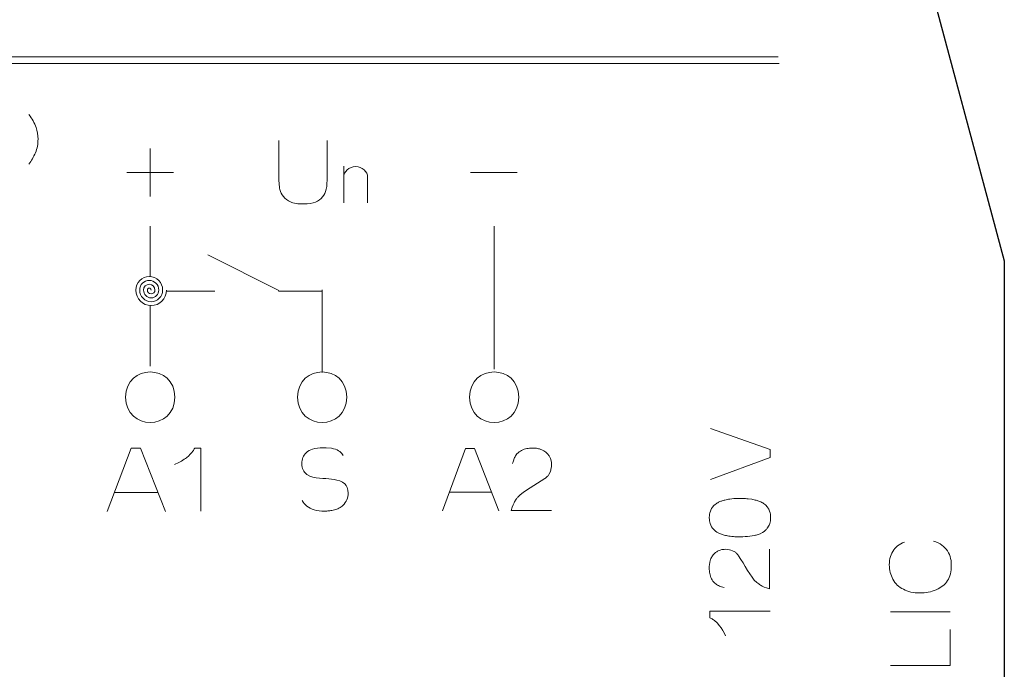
# Model space of a CAD drawing. Header units: millimetres. Extents: x 5 to 192, y 9 to 98.
# Tile 33 of 52: x 60 to 83, y 55 to 70. Entities that reach past the tile are written whole.
import ezdxf

# ---------------------------------------------------------------- set-up
doc = ezdxf.new("R2010")
doc.units = ezdxf.units.MM
doc.header["$MEASUREMENT"] = 0
doc.layers.add('Vrstva 1', color=7, linetype='Continuous')

msp = doc.modelspace()

# ---------------------------------------------------------------- linework, layer by layer
at = {"layer": 'Vrstva 1', "lineweight": 25}
for points in [[(80.992, 71.623), (80.992, 71.623), (82.908, 64.472), (82.908, 64.472)], [(82.908, 64.472), (82.908, 64.472), (82.908, 53.658), (82.908, 53.658)]]:
    msp.add_open_spline(points, degree=3, dxfattribs=at)
at = {"layer": 'Vrstva 1', "color": 250, "lineweight": 5}
for points in [[(22.596, 69.143), (22.596, 69.143), (77.734, 69.143), (77.734, 69.143)], [(22.619, 68.988), (22.619, 68.988), (77.756, 68.988), (77.756, 68.988)], [(63.366, 65.946), (63.366, 65.946), (63.366, 67.042), (63.366, 67.042)], [(62.832, 66.494), (62.832, 66.494), (63.901, 66.494), (63.901, 66.494)], [(67.794, 66.636), (67.794, 66.636), (67.794, 65.801), (67.794, 65.801)], [(70.696, 66.494), (70.696, 66.494), (71.765, 66.494), (71.765, 66.494)], [(68.34, 66.39), (68.34, 66.39), (68.34, 65.801), (68.34, 65.801)], [(63.367, 64.111), (63.367, 64.111), (63.367, 65.268), (63.367, 65.268)], [(71.236, 61.991), (71.236, 61.991), (71.236, 65.268), (71.236, 65.268)], [(66.309, 63.792), (66.309, 63.792), (64.686, 64.613), (64.686, 64.613)], [(64.845, 63.778), (64.845, 63.778), (63.741, 63.778), (63.741, 63.778)], [(67.283, 63.778), (67.283, 63.778), (66.302, 63.778), (66.302, 63.778)], [(67.301, 61.915), (67.301, 61.915), (67.301, 63.811), (67.301, 63.811)], [(63.367, 62.063), (63.367, 62.063), (63.367, 63.447), (63.367, 63.447)], [(62.556, 59.173), (62.556, 59.173), (63.545, 59.173), (63.545, 59.173)], [(70.217, 59.181), (70.217, 59.181), (71.175, 59.181), (71.175, 59.181)], [(80.302, 56.44), (80.302, 56.44), (81.671, 56.44), (81.671, 56.44)]]:
    msp.add_open_spline(points, degree=3, dxfattribs=at)
for points, knots in [([(60.59, 66.688), (60.648, 66.762), (60.698, 66.848), (60.739, 66.947), (60.739, 66.947), (60.779, 67.047), (60.799, 67.149), (60.799, 67.256), (60.799, 67.256), (60.799, 67.349), (60.784, 67.439), (60.754, 67.525), (60.754, 67.525), (60.718, 67.624), (60.664, 67.723), (60.59, 67.822)], [0, 0, 0, 0, 0.25, 0.25, 0.25, 0.25, 0.5, 0.5, 0.5, 0.5, 0.75, 0.75, 0.75, 0.75, 1, 1, 1, 1]), ([(67.416, 67.225), (67.416, 67.225), (67.416, 66.475), (67.416, 66.475), (67.416, 66.475), (67.416, 66.303), (67.409, 66.183), (67.394, 66.112), (67.394, 66.112), (67.378, 66.041), (67.35, 65.982), (67.31, 65.933), (67.31, 65.933), (67.269, 65.884), (67.214, 65.845), (67.146, 65.816), (67.146, 65.816), (67.077, 65.787), (66.988, 65.773), (66.878, 65.773), (66.878, 65.773), (66.745, 65.773), (66.644, 65.789), (66.575, 65.82), (66.575, 65.82), (66.507, 65.852), (66.452, 65.893), (66.413, 65.943), (66.413, 65.943), (66.373, 65.993), (66.346, 66.046), (66.334, 66.101), (66.334, 66.101), (66.315, 66.183), (66.306, 66.303), (66.306, 66.463), (66.306, 66.463), (66.306, 66.463), (66.306, 67.225), (66.306, 67.225)], [0, 0, 0, 0, 0.1, 0.1, 0.1, 0.1, 0.2, 0.2, 0.2, 0.2, 0.3, 0.3, 0.3, 0.3, 0.4, 0.4, 0.4, 0.4, 0.5, 0.5, 0.5, 0.5, 0.6, 0.6, 0.6, 0.6, 0.7, 0.7, 0.7, 0.7, 0.8, 0.8, 0.8, 0.8, 0.9, 0.9, 0.9, 0.9, 1, 1, 1, 1]), ([(67.793, 66.381), (67.793, 66.518), (67.916, 66.629), (68.066, 66.629), (68.066, 66.629), (68.217, 66.629), (68.34, 66.518), (68.34, 66.381)], [0, 0, 0, 0, 0.5, 0.5, 0.5, 0.5, 1, 1, 1, 1]), ([(63.387, 63.803), (63.387, 63.827), (63.368, 63.847), (63.344, 63.847), (63.344, 63.847), (63.32, 63.847), (63.3, 63.827), (63.3, 63.803), (63.3, 63.803), (63.3, 63.754), (63.339, 63.714), (63.387, 63.714), (63.387, 63.714), (63.436, 63.714), (63.475, 63.754), (63.475, 63.803), (63.475, 63.803), (63.475, 63.876), (63.416, 63.936), (63.344, 63.936), (63.344, 63.936), (63.271, 63.936), (63.213, 63.876), (63.213, 63.803), (63.213, 63.803), (63.213, 63.705), (63.291, 63.625), (63.387, 63.625), (63.387, 63.625), (63.484, 63.625), (63.562, 63.705), (63.562, 63.803), (63.562, 63.803), (63.562, 63.925), (63.464, 64.025), (63.344, 64.025), (63.344, 64.025), (63.223, 64.025), (63.125, 63.925), (63.125, 63.803), (63.125, 63.803), (63.125, 63.656), (63.243, 63.536), (63.387, 63.536), (63.387, 63.536), (63.532, 63.536), (63.65, 63.656), (63.65, 63.803), (63.65, 63.803), (63.65, 63.975), (63.513, 64.114), (63.344, 64.114), (63.344, 64.114), (63.175, 64.114), (63.038, 63.975), (63.038, 63.803), (63.038, 63.803), (63.038, 63.607), (63.194, 63.447), (63.387, 63.447), (63.387, 63.447), (63.581, 63.447), (63.737, 63.607), (63.737, 63.803)], [0, 0, 0, 0, 0.0625, 0.0625, 0.0625, 0.0625, 0.125, 0.125, 0.125, 0.125, 0.1875, 0.1875, 0.1875, 0.1875, 0.25, 0.25, 0.25, 0.25, 0.3125, 0.3125, 0.3125, 0.3125, 0.375, 0.375, 0.375, 0.375, 0.4375, 0.4375, 0.4375, 0.4375, 0.5, 0.5, 0.5, 0.5, 0.5625, 0.5625, 0.5625, 0.5625, 0.625, 0.625, 0.625, 0.625, 0.6875, 0.6875, 0.6875, 0.6875, 0.75, 0.75, 0.75, 0.75, 0.8125, 0.8125, 0.8125, 0.8125, 0.875, 0.875, 0.875, 0.875, 0.9375, 0.9375, 0.9375, 0.9375, 1, 1, 1, 1]), ([(63.929, 61.351), (63.929, 60.582), (62.804, 60.582), (62.804, 61.351), (62.804, 61.351), (62.804, 62.121), (63.929, 62.121), (63.929, 61.351), (63.929, 61.351), (63.929, 61.351), (63.929, 61.351), (63.929, 61.351)], [0, 0, 0, 0, 0.333333, 0.333333, 0.333333, 0.333333, 0.666667, 0.666667, 0.666667, 0.666667, 1, 1, 1, 1]), ([(67.863, 61.351), (67.863, 60.582), (66.738, 60.582), (66.738, 61.351), (66.738, 61.351), (66.738, 62.121), (67.863, 62.121), (67.863, 61.351), (67.863, 61.351), (67.863, 61.351), (67.863, 61.351), (67.863, 61.351)], [0, 0, 0, 0, 0.333333, 0.333333, 0.333333, 0.333333, 0.666667, 0.666667, 0.666667, 0.666667, 1, 1, 1, 1]), ([(71.799, 61.351), (71.798, 60.582), (70.674, 60.582), (70.673, 61.351), (70.673, 61.351), (70.673, 62.121), (71.798, 62.121), (71.799, 61.351), (71.799, 61.351), (71.799, 61.351), (71.799, 61.351), (71.799, 61.351)], [0, 0, 0, 0, 0.333333, 0.333333, 0.333333, 0.333333, 0.666667, 0.666667, 0.666667, 0.666667, 1, 1, 1, 1]), ([(76.183, 59.467), (76.183, 59.467), (77.554, 59.968), (77.554, 59.968), (77.554, 59.968), (77.554, 59.968), (77.554, 60.157), (77.554, 60.157), (77.554, 60.157), (77.554, 60.157), (76.183, 60.637), (76.183, 60.637)], [0, 0, 0, 0, 0.333333, 0.333333, 0.333333, 0.333333, 0.666667, 0.666667, 0.666667, 0.666667, 1, 1, 1, 1]), ([(63.717, 58.736), (63.717, 58.736), (63.147, 60.185), (63.147, 60.185), (63.147, 60.185), (63.147, 60.185), (62.93, 60.185), (62.93, 60.185), (62.93, 60.185), (62.93, 60.185), (62.384, 58.736), (62.384, 58.736)], [0, 0, 0, 0, 0.333333, 0.333333, 0.333333, 0.333333, 0.666667, 0.666667, 0.666667, 0.666667, 1, 1, 1, 1]), ([(63.921, 59.81), (64.012, 59.844), (64.096, 59.896), (64.173, 59.95), (64.173, 59.95), (64.199, 59.97), (64.225, 59.99), (64.249, 60.012), (64.249, 60.012), (64.284, 60.045), (64.314, 60.078), (64.341, 60.116), (64.341, 60.116), (64.357, 60.139), (64.371, 60.163), (64.384, 60.188), (64.384, 60.188), (64.384, 60.188), (64.527, 60.188), (64.527, 60.188), (64.527, 60.188), (64.527, 60.188), (64.527, 58.743), (64.527, 58.743)], [0, 0, 0, 0, 0.166667, 0.166667, 0.166667, 0.166667, 0.333333, 0.333333, 0.333333, 0.333333, 0.5, 0.5, 0.5, 0.5, 0.666667, 0.666667, 0.666667, 0.666667, 0.833333, 0.833333, 0.833333, 0.833333, 1, 1, 1, 1]), ([(67.783, 60.018), (67.783, 60.018), (67.749, 60.064), (67.749, 60.064), (67.749, 60.064), (67.749, 60.064), (67.701, 60.109), (67.701, 60.109), (67.701, 60.109), (67.701, 60.109), (67.675, 60.127), (67.675, 60.127), (67.675, 60.127), (67.675, 60.127), (67.642, 60.143), (67.642, 60.143), (67.642, 60.143), (67.642, 60.143), (67.604, 60.158), (67.604, 60.158), (67.604, 60.158), (67.604, 60.158), (67.56, 60.171), (67.56, 60.171), (67.56, 60.171), (67.56, 60.171), (67.51, 60.181), (67.51, 60.181), (67.51, 60.181), (67.51, 60.181), (67.391, 60.194), (67.391, 60.194), (67.391, 60.194), (67.391, 60.194), (67.253, 60.194), (67.253, 60.194), (67.253, 60.194), (67.253, 60.194), (67.19, 60.187), (67.19, 60.187), (67.19, 60.187), (67.19, 60.187), (67.133, 60.177), (67.133, 60.177), (67.133, 60.177), (67.133, 60.177), (67.082, 60.164), (67.082, 60.164), (67.082, 60.164), (67.082, 60.164), (67.038, 60.148), (67.038, 60.148), (67.038, 60.148), (67.038, 60.148), (67, 60.129), (67, 60.129), (67, 60.129), (67, 60.129), (66.968, 60.107), (66.968, 60.107), (66.968, 60.107), (66.968, 60.107), (66.939, 60.083), (66.939, 60.083), (66.939, 60.083), (66.939, 60.083), (66.914, 60.055), (66.914, 60.055), (66.914, 60.055), (66.914, 60.055), (66.892, 60.027), (66.892, 60.027), (66.892, 60.027), (66.892, 60.027), (66.875, 59.998), (66.875, 59.998), (66.875, 59.998), (66.875, 59.998), (66.86, 59.969), (66.86, 59.969), (66.86, 59.969), (66.86, 59.969), (66.85, 59.938), (66.85, 59.938), (66.85, 59.938), (66.85, 59.938), (66.842, 59.905), (66.842, 59.905), (66.842, 59.905), (66.842, 59.905), (66.837, 59.87), (66.837, 59.87), (66.837, 59.87), (66.837, 59.87), (66.835, 59.833), (66.835, 59.833), (66.835, 59.833), (66.835, 59.833), (66.837, 59.79), (66.837, 59.79), (66.837, 59.79), (66.837, 59.79), (66.843, 59.753), (66.843, 59.753), (66.843, 59.753), (66.843, 59.753), (66.852, 59.719), (66.852, 59.719), (66.852, 59.719), (66.852, 59.719), (66.864, 59.688), (66.864, 59.688), (66.864, 59.688), (66.864, 59.688), (66.879, 59.659), (66.879, 59.659), (66.879, 59.659), (66.879, 59.659), (66.899, 59.632), (66.899, 59.632), (66.899, 59.632), (66.899, 59.632), (66.923, 59.606), (66.923, 59.606), (66.923, 59.606), (66.923, 59.606), (66.953, 59.58), (66.953, 59.58), (66.953, 59.58), (67.118, 59.476), (67.365, 59.496), (67.512, 59.479), (67.512, 59.479), (67.603, 59.46), (67.675, 59.453), (67.767, 59.408), (67.767, 59.408), (67.767, 59.408), (67.82, 59.368), (67.82, 59.368), (67.82, 59.368), (67.82, 59.368), (67.852, 59.329), (67.852, 59.329), (67.852, 59.329), (67.852, 59.329), (67.875, 59.283), (67.875, 59.283), (67.875, 59.283), (67.875, 59.283), (67.889, 59.226), (67.889, 59.226), (67.889, 59.226), (67.889, 59.226), (67.895, 59.154), (67.895, 59.154), (67.895, 59.154), (67.895, 59.154), (67.893, 59.114), (67.893, 59.114), (67.893, 59.114), (67.893, 59.114), (67.888, 59.077), (67.888, 59.077), (67.888, 59.077), (67.888, 59.077), (67.878, 59.041), (67.878, 59.041), (67.878, 59.041), (67.878, 59.041), (67.866, 59.006), (67.866, 59.006), (67.866, 59.006), (67.866, 59.006), (67.849, 58.972), (67.849, 58.972), (67.849, 58.972), (67.849, 58.972), (67.828, 58.939), (67.828, 58.939), (67.828, 58.939), (67.828, 58.939), (67.803, 58.906), (67.803, 58.906), (67.803, 58.906), (67.803, 58.906), (67.755, 58.858), (67.755, 58.858), (67.755, 58.858), (67.725, 58.834), (67.693, 58.815), (67.66, 58.798), (67.66, 58.798), (67.66, 58.798), (67.611, 58.779), (67.611, 58.779), (67.611, 58.779), (67.611, 58.779), (67.549, 58.763), (67.549, 58.763), (67.549, 58.763), (67.517, 58.757), (67.486, 58.752), (67.454, 58.749), (67.454, 58.749), (67.422, 58.746), (67.389, 58.745), (67.357, 58.744), (67.357, 58.744), (67.357, 58.744), (67.289, 58.746), (67.289, 58.746), (67.289, 58.746), (67.289, 58.746), (67.228, 58.752), (67.228, 58.752), (67.228, 58.752), (67.228, 58.752), (67.171, 58.761), (67.171, 58.761), (67.171, 58.761), (67.171, 58.761), (67.118, 58.774), (67.118, 58.774), (67.118, 58.774), (67.118, 58.774), (67.071, 58.79), (67.071, 58.79), (67.071, 58.79), (67.071, 58.79), (67.028, 58.809), (67.028, 58.809), (67.028, 58.809), (67.028, 58.809), (66.989, 58.831), (66.989, 58.831), (66.989, 58.831), (66.989, 58.831), (66.953, 58.856), (66.953, 58.856), (66.953, 58.856), (66.953, 58.856), (66.92, 58.884), (66.92, 58.884), (66.92, 58.884), (66.92, 58.884), (66.891, 58.915), (66.891, 58.915), (66.891, 58.915), (66.891, 58.915), (66.865, 58.947), (66.865, 58.947), (66.865, 58.947), (66.865, 58.947), (66.839, 58.987), (66.839, 58.987)], [0, 0, 0, 0, 0.015625, 0.015625, 0.015625, 0.015625, 0.03125, 0.03125, 0.03125, 0.03125, 0.046875, 0.046875, 0.046875, 0.046875, 0.0625, 0.0625, 0.0625, 0.0625, 0.078125, 0.078125, 0.078125, 0.078125, 0.09375, 0.09375, 0.09375, 0.09375, 0.109375, 0.109375, 0.109375, 0.109375, 0.125, 0.125, 0.125, 0.125, 0.140625, 0.140625, 0.140625, 0.140625, 0.15625, 0.15625, 0.15625, 0.15625, 0.171875, 0.171875, 0.171875, 0.171875, 0.1875, 0.1875, 0.1875, 0.1875, 0.203125, 0.203125, 0.203125, 0.203125, 0.21875, 0.21875, 0.21875, 0.21875, 0.234375, 0.234375, 0.234375, 0.234375, 0.25, 0.25, 0.25, 0.25, 0.265625, 0.265625, 0.265625, 0.265625, 0.28125, 0.28125, 0.28125, 0.28125, 0.296875, 0.296875, 0.296875, 0.296875, 0.3125, 0.3125, 0.3125, 0.3125, 0.328125, 0.328125, 0.328125, 0.328125, 0.34375, 0.34375, 0.34375, 0.34375, 0.359375, 0.359375, 0.359375, 0.359375, 0.375, 0.375, 0.375, 0.375, 0.390625, 0.390625, 0.390625, 0.390625, 0.40625, 0.40625, 0.40625, 0.40625, 0.421875, 0.421875, 0.421875, 0.421875, 0.4375, 0.4375, 0.4375, 0.4375, 0.453125, 0.453125, 0.453125, 0.453125, 0.46875, 0.46875, 0.46875, 0.46875, 0.484375, 0.484375, 0.484375, 0.484375, 0.5, 0.5, 0.5, 0.5, 0.515625, 0.515625, 0.515625, 0.515625, 0.53125, 0.53125, 0.53125, 0.53125, 0.546875, 0.546875, 0.546875, 0.546875, 0.5625, 0.5625, 0.5625, 0.5625, 0.578125, 0.578125, 0.578125, 0.578125, 0.59375, 0.59375, 0.59375, 0.59375, 0.609375, 0.609375, 0.609375, 0.609375, 0.625, 0.625, 0.625, 0.625, 0.640625, 0.640625, 0.640625, 0.640625, 0.65625, 0.65625, 0.65625, 0.65625, 0.671875, 0.671875, 0.671875, 0.671875, 0.6875, 0.6875, 0.6875, 0.6875, 0.703125, 0.703125, 0.703125, 0.703125, 0.71875, 0.71875, 0.71875, 0.71875, 0.734375, 0.734375, 0.734375, 0.734375, 0.75, 0.75, 0.75, 0.75, 0.765625, 0.765625, 0.765625, 0.765625, 0.78125, 0.78125, 0.78125, 0.78125, 0.796875, 0.796875, 0.796875, 0.796875, 0.8125, 0.8125, 0.8125, 0.8125, 0.828125, 0.828125, 0.828125, 0.828125, 0.84375, 0.84375, 0.84375, 0.84375, 0.859375, 0.859375, 0.859375, 0.859375, 0.875, 0.875, 0.875, 0.875, 0.890625, 0.890625, 0.890625, 0.890625, 0.90625, 0.90625, 0.90625, 0.90625, 0.921875, 0.921875, 0.921875, 0.921875, 0.9375, 0.9375, 0.9375, 0.9375, 0.953125, 0.953125, 0.953125, 0.953125, 0.96875, 0.96875, 0.96875, 0.96875, 0.984375, 0.984375, 0.984375, 0.984375, 1, 1, 1, 1]), ([(71.342, 58.751), (71.342, 58.751), (70.789, 60.177), (70.789, 60.177), (70.789, 60.177), (70.789, 60.177), (70.58, 60.177), (70.58, 60.177), (70.58, 60.177), (70.58, 60.177), (70.051, 58.751), (70.051, 58.751)], [0, 0, 0, 0, 0.333333, 0.333333, 0.333333, 0.333333, 0.666667, 0.666667, 0.666667, 0.666667, 1, 1, 1, 1]), ([(71.658, 59.831), (71.658, 59.831), (71.676, 59.898), (71.676, 59.898), (71.676, 59.898), (71.676, 59.898), (71.692, 59.945), (71.692, 59.945), (71.692, 59.945), (71.692, 59.945), (71.702, 59.968), (71.702, 59.968), (71.702, 59.968), (71.702, 59.968), (71.713, 59.99), (71.713, 59.99), (71.713, 59.99), (71.713, 59.99), (71.726, 60.012), (71.726, 60.012), (71.726, 60.012), (71.726, 60.012), (71.74, 60.033), (71.74, 60.033), (71.74, 60.033), (71.74, 60.033), (71.757, 60.055), (71.757, 60.055), (71.757, 60.055), (71.757, 60.055), (71.782, 60.079), (71.782, 60.079), (71.782, 60.079), (71.782, 60.079), (71.808, 60.099), (71.808, 60.099), (71.808, 60.099), (71.808, 60.099), (71.835, 60.117), (71.835, 60.117), (71.835, 60.117), (71.835, 60.117), (71.863, 60.133), (71.863, 60.133), (71.863, 60.133), (71.863, 60.133), (71.892, 60.147), (71.892, 60.147), (71.892, 60.147), (71.892, 60.147), (71.922, 60.158), (71.922, 60.158), (71.922, 60.158), (71.922, 60.158), (71.953, 60.167), (71.953, 60.167), (71.953, 60.167), (71.953, 60.167), (71.984, 60.175), (71.984, 60.175), (71.984, 60.175), (71.984, 60.175), (72.015, 60.18), (72.015, 60.18), (72.015, 60.18), (72.015, 60.18), (72.047, 60.184), (72.047, 60.184), (72.047, 60.184), (72.047, 60.184), (72.078, 60.186), (72.078, 60.186), (72.078, 60.186), (72.078, 60.186), (72.142, 60.186), (72.142, 60.186), (72.142, 60.186), (72.142, 60.186), (72.204, 60.181), (72.204, 60.181), (72.204, 60.181), (72.204, 60.181), (72.235, 60.176), (72.235, 60.176), (72.235, 60.176), (72.259, 60.171), (72.282, 60.164), (72.305, 60.156), (72.305, 60.156), (72.322, 60.15), (72.338, 60.143), (72.355, 60.135), (72.355, 60.135), (72.355, 60.135), (72.372, 60.126), (72.372, 60.126), (72.372, 60.126), (72.388, 60.115), (72.404, 60.104), (72.419, 60.091), (72.419, 60.091), (72.419, 60.091), (72.447, 60.066), (72.447, 60.066), (72.447, 60.066), (72.463, 60.048), (72.478, 60.03), (72.492, 60.01), (72.492, 60.01), (72.499, 59.999), (72.505, 59.987), (72.511, 59.976), (72.511, 59.976), (72.519, 59.959), (72.526, 59.943), (72.532, 59.926), (72.532, 59.926), (72.532, 59.926), (72.54, 59.89), (72.54, 59.89), (72.54, 59.89), (72.54, 59.89), (72.544, 59.863), (72.544, 59.863), (72.544, 59.863), (72.544, 59.863), (72.547, 59.836), (72.547, 59.836), (72.547, 59.836), (72.547, 59.836), (72.547, 59.81), (72.547, 59.81), (72.547, 59.81), (72.547, 59.81), (72.544, 59.757), (72.544, 59.757), (72.544, 59.757), (72.544, 59.757), (72.535, 59.705), (72.535, 59.705), (72.535, 59.705), (72.535, 59.705), (72.529, 59.679), (72.529, 59.679), (72.529, 59.679), (72.529, 59.679), (72.514, 59.636), (72.514, 59.636), (72.514, 59.636), (72.514, 59.636), (72.488, 59.582), (72.488, 59.582), (72.488, 59.582), (72.476, 59.56), (72.461, 59.547), (72.447, 59.534), (72.447, 59.534), (72.431, 59.519), (72.414, 59.506), (72.392, 59.49), (72.392, 59.49), (72.194, 59.348), (71.904, 59.214), (71.777, 59.063), (71.777, 59.063), (71.764, 59.048), (71.752, 59.031), (71.74, 59.015), (71.74, 59.015), (71.722, 58.99), (71.706, 58.963), (71.691, 58.936), (71.691, 58.936), (71.691, 58.936), (71.667, 58.886), (71.667, 58.886), (71.667, 58.886), (71.667, 58.886), (71.647, 58.833), (71.647, 58.833), (71.647, 58.833), (71.647, 58.833), (71.625, 58.759), (71.625, 58.759), (71.625, 58.759), (71.625, 58.759), (72.548, 58.759), (72.548, 58.759)], [0, 0, 0, 0, 0.021277, 0.021277, 0.021277, 0.021277, 0.042553, 0.042553, 0.042553, 0.042553, 0.06383, 0.06383, 0.06383, 0.06383, 0.085106, 0.085106, 0.085106, 0.085106, 0.106383, 0.106383, 0.106383, 0.106383, 0.12766, 0.12766, 0.12766, 0.12766, 0.148936, 0.148936, 0.148936, 0.148936, 0.170213, 0.170213, 0.170213, 0.170213, 0.191489, 0.191489, 0.191489, 0.191489, 0.212766, 0.212766, 0.212766, 0.212766, 0.234043, 0.234043, 0.234043, 0.234043, 0.255319, 0.255319, 0.255319, 0.255319, 0.276596, 0.276596, 0.276596, 0.276596, 0.297872, 0.297872, 0.297872, 0.297872, 0.319149, 0.319149, 0.319149, 0.319149, 0.340426, 0.340426, 0.340426, 0.340426, 0.361702, 0.361702, 0.361702, 0.361702, 0.382979, 0.382979, 0.382979, 0.382979, 0.404255, 0.404255, 0.404255, 0.404255, 0.425532, 0.425532, 0.425532, 0.425532, 0.446809, 0.446809, 0.446809, 0.446809, 0.468085, 0.468085, 0.468085, 0.468085, 0.489362, 0.489362, 0.489362, 0.489362, 0.510638, 0.510638, 0.510638, 0.510638, 0.531915, 0.531915, 0.531915, 0.531915, 0.553191, 0.553191, 0.553191, 0.553191, 0.574468, 0.574468, 0.574468, 0.574468, 0.595745, 0.595745, 0.595745, 0.595745, 0.617021, 0.617021, 0.617021, 0.617021, 0.638298, 0.638298, 0.638298, 0.638298, 0.659574, 0.659574, 0.659574, 0.659574, 0.680851, 0.680851, 0.680851, 0.680851, 0.702128, 0.702128, 0.702128, 0.702128, 0.723404, 0.723404, 0.723404, 0.723404, 0.744681, 0.744681, 0.744681, 0.744681, 0.765957, 0.765957, 0.765957, 0.765957, 0.787234, 0.787234, 0.787234, 0.787234, 0.808511, 0.808511, 0.808511, 0.808511, 0.829787, 0.829787, 0.829787, 0.829787, 0.851064, 0.851064, 0.851064, 0.851064, 0.87234, 0.87234, 0.87234, 0.87234, 0.893617, 0.893617, 0.893617, 0.893617, 0.914894, 0.914894, 0.914894, 0.914894, 0.93617, 0.93617, 0.93617, 0.93617, 0.957447, 0.957447, 0.957447, 0.957447, 0.978723, 0.978723, 0.978723, 0.978723, 1, 1, 1, 1]), ([(76.158, 58.595), (76.158, 58.595), (76.16, 58.643), (76.16, 58.643), (76.16, 58.643), (76.163, 58.665), (76.167, 58.685), (76.171, 58.706), (76.171, 58.706), (76.171, 58.706), (76.183, 58.746), (76.183, 58.746), (76.183, 58.746), (76.183, 58.746), (76.2, 58.785), (76.2, 58.785), (76.2, 58.785), (76.2, 58.785), (76.211, 58.805), (76.211, 58.805), (76.211, 58.805), (76.211, 58.805), (76.233, 58.838), (76.233, 58.838), (76.233, 58.838), (76.233, 58.838), (76.263, 58.87), (76.263, 58.87), (76.263, 58.87), (76.263, 58.87), (76.293, 58.897), (76.293, 58.897), (76.293, 58.897), (76.318, 58.916), (76.343, 58.934), (76.372, 58.948), (76.372, 58.948), (76.392, 58.958), (76.413, 58.967), (76.435, 58.975), (76.435, 58.975), (76.461, 58.985), (76.488, 58.992), (76.515, 58.998), (76.515, 58.998), (76.553, 59.007), (76.591, 59.014), (76.629, 59.02), (76.629, 59.02), (76.629, 59.02), (76.716, 59.029), (76.716, 59.029), (76.716, 59.029), (76.785, 59.033), (76.854, 59.035), (76.924, 59.033), (76.924, 59.033), (76.966, 59.031), (77.008, 59.029), (77.05, 59.025), (77.05, 59.025), (77.05, 59.025), (77.132, 59.014), (77.132, 59.014), (77.132, 59.014), (77.167, 59.007), (77.2, 59), (77.234, 58.991), (77.234, 58.991), (77.259, 58.983), (77.284, 58.975), (77.309, 58.966), (77.309, 58.966), (77.309, 58.966), (77.334, 58.955), (77.334, 58.955), (77.334, 58.955), (77.334, 58.955), (77.36, 58.942), (77.36, 58.942), (77.36, 58.942), (77.388, 58.926), (77.416, 58.909), (77.441, 58.888), (77.441, 58.888), (77.453, 58.876), (77.464, 58.865), (77.475, 58.853), (77.475, 58.853), (77.484, 58.842), (77.492, 58.832), (77.5, 58.822), (77.5, 58.822), (77.5, 58.822), (77.52, 58.788), (77.52, 58.788), (77.52, 58.788), (77.52, 58.788), (77.538, 58.746), (77.538, 58.746), (77.538, 58.746), (77.538, 58.746), (77.549, 58.705), (77.549, 58.705), (77.549, 58.705), (77.554, 58.684), (77.557, 58.663), (77.56, 58.642), (77.56, 58.642), (77.56, 58.642), (77.562, 58.619), (77.562, 58.619), (77.562, 58.619), (77.562, 58.619), (77.562, 58.57), (77.562, 58.57), (77.562, 58.57), (77.562, 58.57), (77.557, 58.525), (77.557, 58.525), (77.557, 58.525), (77.553, 58.504), (77.548, 58.483), (77.542, 58.462), (77.542, 58.462), (77.542, 58.462), (77.526, 58.421), (77.526, 58.421), (77.526, 58.421), (77.526, 58.421), (77.516, 58.399), (77.516, 58.399), (77.516, 58.399), (77.516, 58.399), (77.493, 58.362), (77.493, 58.362), (77.493, 58.362), (77.481, 58.346), (77.468, 58.33), (77.454, 58.315), (77.454, 58.315), (77.44, 58.301), (77.425, 58.289), (77.41, 58.276), (77.41, 58.276), (77.41, 58.276), (77.376, 58.252), (77.376, 58.252), (77.376, 58.252), (77.376, 58.252), (77.325, 58.227), (77.325, 58.227), (77.325, 58.227), (77.325, 58.227), (77.273, 58.207), (77.273, 58.207), (77.273, 58.207), (77.247, 58.199), (77.221, 58.192), (77.195, 58.186), (77.195, 58.186), (77.195, 58.186), (77.142, 58.176), (77.142, 58.176), (77.142, 58.176), (77.071, 58.165), (76.999, 58.159), (76.926, 58.157), (76.926, 58.157), (76.866, 58.156), (76.805, 58.157), (76.745, 58.159), (76.745, 58.159), (76.697, 58.162), (76.65, 58.167), (76.603, 58.173), (76.603, 58.173), (76.568, 58.178), (76.534, 58.187), (76.5, 58.195), (76.5, 58.195), (76.471, 58.203), (76.443, 58.212), (76.414, 58.222), (76.414, 58.222), (76.414, 58.222), (76.359, 58.248), (76.359, 58.248), (76.359, 58.248), (76.341, 58.258), (76.324, 58.269), (76.307, 58.281), (76.307, 58.281), (76.307, 58.281), (76.276, 58.306), (76.276, 58.306), (76.276, 58.306), (76.276, 58.306), (76.247, 58.335), (76.247, 58.335), (76.247, 58.335), (76.247, 58.335), (76.232, 58.352), (76.232, 58.352), (76.232, 58.352), (76.232, 58.352), (76.21, 58.385), (76.21, 58.385), (76.21, 58.385), (76.21, 58.385), (76.19, 58.425), (76.19, 58.425), (76.19, 58.425), (76.19, 58.425), (76.176, 58.464), (76.176, 58.464), (76.176, 58.464), (76.171, 58.484), (76.167, 58.504), (76.163, 58.524), (76.163, 58.524), (76.163, 58.524), (76.16, 58.546), (76.16, 58.546), (76.16, 58.546), (76.16, 58.546), (76.158, 58.595), (76.158, 58.595)], [0, 0, 0, 0, 0.017544, 0.017544, 0.017544, 0.017544, 0.035088, 0.035088, 0.035088, 0.035088, 0.052632, 0.052632, 0.052632, 0.052632, 0.070175, 0.070175, 0.070175, 0.070175, 0.087719, 0.087719, 0.087719, 0.087719, 0.105263, 0.105263, 0.105263, 0.105263, 0.122807, 0.122807, 0.122807, 0.122807, 0.140351, 0.140351, 0.140351, 0.140351, 0.157895, 0.157895, 0.157895, 0.157895, 0.175439, 0.175439, 0.175439, 0.175439, 0.192982, 0.192982, 0.192982, 0.192982, 0.210526, 0.210526, 0.210526, 0.210526, 0.22807, 0.22807, 0.22807, 0.22807, 0.245614, 0.245614, 0.245614, 0.245614, 0.263158, 0.263158, 0.263158, 0.263158, 0.280702, 0.280702, 0.280702, 0.280702, 0.298246, 0.298246, 0.298246, 0.298246, 0.315789, 0.315789, 0.315789, 0.315789, 0.333333, 0.333333, 0.333333, 0.333333, 0.350877, 0.350877, 0.350877, 0.350877, 0.368421, 0.368421, 0.368421, 0.368421, 0.385965, 0.385965, 0.385965, 0.385965, 0.403509, 0.403509, 0.403509, 0.403509, 0.421053, 0.421053, 0.421053, 0.421053, 0.438596, 0.438596, 0.438596, 0.438596, 0.45614, 0.45614, 0.45614, 0.45614, 0.473684, 0.473684, 0.473684, 0.473684, 0.491228, 0.491228, 0.491228, 0.491228, 0.508772, 0.508772, 0.508772, 0.508772, 0.526316, 0.526316, 0.526316, 0.526316, 0.54386, 0.54386, 0.54386, 0.54386, 0.561404, 0.561404, 0.561404, 0.561404, 0.578947, 0.578947, 0.578947, 0.578947, 0.596491, 0.596491, 0.596491, 0.596491, 0.614035, 0.614035, 0.614035, 0.614035, 0.631579, 0.631579, 0.631579, 0.631579, 0.649123, 0.649123, 0.649123, 0.649123, 0.666667, 0.666667, 0.666667, 0.666667, 0.684211, 0.684211, 0.684211, 0.684211, 0.701754, 0.701754, 0.701754, 0.701754, 0.719298, 0.719298, 0.719298, 0.719298, 0.736842, 0.736842, 0.736842, 0.736842, 0.754386, 0.754386, 0.754386, 0.754386, 0.77193, 0.77193, 0.77193, 0.77193, 0.789474, 0.789474, 0.789474, 0.789474, 0.807018, 0.807018, 0.807018, 0.807018, 0.824561, 0.824561, 0.824561, 0.824561, 0.842105, 0.842105, 0.842105, 0.842105, 0.859649, 0.859649, 0.859649, 0.859649, 0.877193, 0.877193, 0.877193, 0.877193, 0.894737, 0.894737, 0.894737, 0.894737, 0.912281, 0.912281, 0.912281, 0.912281, 0.929825, 0.929825, 0.929825, 0.929825, 0.947368, 0.947368, 0.947368, 0.947368, 0.964912, 0.964912, 0.964912, 0.964912, 0.982456, 0.982456, 0.982456, 0.982456, 1, 1, 1, 1]), ([(81.289, 58.059), (81.327, 58.048), (81.362, 58.032), (81.396, 58.016), (81.396, 58.016), (81.396, 58.016), (81.44, 57.992), (81.44, 57.992), (81.44, 57.992), (81.44, 57.992), (81.481, 57.966), (81.481, 57.966), (81.481, 57.966), (81.481, 57.966), (81.518, 57.936), (81.518, 57.936), (81.518, 57.936), (81.518, 57.936), (81.551, 57.904), (81.551, 57.904), (81.551, 57.904), (81.551, 57.904), (81.581, 57.87), (81.581, 57.87), (81.581, 57.87), (81.581, 57.87), (81.608, 57.832), (81.608, 57.832), (81.608, 57.832), (81.608, 57.832), (81.631, 57.793), (81.631, 57.793), (81.631, 57.793), (81.631, 57.793), (81.651, 57.752), (81.651, 57.752), (81.651, 57.752), (81.651, 57.752), (81.667, 57.709), (81.667, 57.709), (81.667, 57.709), (81.667, 57.709), (81.68, 57.663), (81.68, 57.663), (81.68, 57.663), (81.68, 57.663), (81.689, 57.615), (81.689, 57.615), (81.689, 57.615), (81.689, 57.615), (81.694, 57.565), (81.694, 57.565), (81.694, 57.565), (81.694, 57.565), (81.696, 57.512), (81.696, 57.512), (81.696, 57.512), (81.696, 57.512), (81.695, 57.457), (81.695, 57.457), (81.695, 57.457), (81.695, 57.457), (81.691, 57.404), (81.691, 57.404), (81.691, 57.404), (81.691, 57.404), (81.683, 57.355), (81.683, 57.355), (81.683, 57.355), (81.683, 57.355), (81.674, 57.309), (81.674, 57.309), (81.674, 57.309), (81.674, 57.309), (81.661, 57.265), (81.661, 57.265), (81.661, 57.265), (81.661, 57.265), (81.646, 57.225), (81.646, 57.225), (81.646, 57.225), (81.646, 57.225), (81.628, 57.188), (81.628, 57.188), (81.628, 57.188), (81.628, 57.188), (81.608, 57.153), (81.608, 57.153), (81.608, 57.153), (81.608, 57.153), (81.585, 57.12), (81.585, 57.12), (81.585, 57.12), (81.585, 57.12), (81.559, 57.089), (81.559, 57.089), (81.559, 57.089), (81.559, 57.089), (81.531, 57.06), (81.531, 57.06), (81.531, 57.06), (81.531, 57.06), (81.5, 57.034), (81.5, 57.034), (81.5, 57.034), (81.5, 57.034), (81.466, 57.008), (81.466, 57.008), (81.466, 57.008), (81.466, 57.008), (81.43, 56.986), (81.43, 56.986), (81.43, 56.986), (81.43, 56.986), (81.392, 56.964), (81.392, 56.964), (81.392, 56.964), (81.392, 56.964), (81.35, 56.945), (81.35, 56.945), (81.35, 56.945), (81.35, 56.945), (81.306, 56.928), (81.306, 56.928), (81.306, 56.928), (81.306, 56.928), (81.261, 56.913), (81.261, 56.913), (81.261, 56.913), (81.261, 56.913), (81.216, 56.9), (81.216, 56.9), (81.216, 56.9), (81.216, 56.9), (81.169, 56.89), (81.169, 56.89), (81.169, 56.89), (81.169, 56.89), (81.122, 56.882), (81.122, 56.882), (81.122, 56.882), (81.122, 56.882), (81.074, 56.876), (81.074, 56.876), (81.074, 56.876), (81.074, 56.876), (81.025, 56.873), (81.025, 56.873), (81.025, 56.873), (81.025, 56.873), (80.975, 56.872), (80.975, 56.872), (80.975, 56.872), (80.975, 56.872), (80.922, 56.873), (80.922, 56.873), (80.922, 56.873), (80.922, 56.873), (80.87, 56.877), (80.87, 56.877), (80.87, 56.877), (80.87, 56.877), (80.82, 56.883), (80.82, 56.883), (80.82, 56.883), (80.82, 56.883), (80.772, 56.892), (80.772, 56.892), (80.772, 56.892), (80.772, 56.892), (80.726, 56.904), (80.726, 56.904), (80.726, 56.904), (80.726, 56.904), (80.681, 56.918), (80.681, 56.918), (80.681, 56.918), (80.681, 56.918), (80.639, 56.935), (80.639, 56.935), (80.639, 56.935), (80.639, 56.935), (80.598, 56.954), (80.598, 56.954), (80.598, 56.954), (80.598, 56.954), (80.56, 56.975), (80.56, 56.975), (80.56, 56.975), (80.56, 56.975), (80.524, 56.998), (80.524, 56.998), (80.524, 56.998), (80.524, 56.998), (80.491, 57.024), (80.491, 57.024), (80.491, 57.024), (80.491, 57.024), (80.46, 57.051), (80.46, 57.051), (80.46, 57.051), (80.46, 57.051), (80.431, 57.081), (80.431, 57.081), (80.431, 57.081), (80.431, 57.081), (80.405, 57.113), (80.405, 57.113), (80.405, 57.113), (80.405, 57.113), (80.381, 57.147), (80.381, 57.147), (80.381, 57.147), (80.381, 57.147), (80.359, 57.183), (80.359, 57.183), (80.359, 57.183), (80.359, 57.183), (80.34, 57.221), (80.34, 57.221), (80.34, 57.221), (80.34, 57.221), (80.324, 57.26), (80.324, 57.26), (80.324, 57.26), (80.324, 57.26), (80.309, 57.3), (80.309, 57.3), (80.309, 57.3), (80.309, 57.3), (80.298, 57.341), (80.298, 57.341), (80.298, 57.341), (80.298, 57.341), (80.289, 57.383), (80.289, 57.383), (80.289, 57.383), (80.289, 57.383), (80.282, 57.426), (80.282, 57.426), (80.282, 57.426), (80.282, 57.426), (80.278, 57.47), (80.278, 57.47), (80.278, 57.47), (80.278, 57.47), (80.277, 57.515), (80.277, 57.515), (80.277, 57.515), (80.277, 57.515), (80.279, 57.566), (80.279, 57.566), (80.279, 57.566), (80.279, 57.566), (80.284, 57.614), (80.284, 57.614), (80.284, 57.614), (80.284, 57.614), (80.292, 57.66), (80.292, 57.66), (80.292, 57.66), (80.292, 57.66), (80.303, 57.703), (80.303, 57.703), (80.303, 57.703), (80.303, 57.703), (80.318, 57.745), (80.318, 57.745), (80.318, 57.745), (80.318, 57.745), (80.335, 57.784), (80.335, 57.784), (80.335, 57.784), (80.335, 57.784), (80.356, 57.821), (80.356, 57.821), (80.356, 57.821), (80.356, 57.821), (80.38, 57.856), (80.38, 57.856), (80.38, 57.856), (80.38, 57.856), (80.406, 57.889), (80.406, 57.889), (80.406, 57.889), (80.406, 57.889), (80.436, 57.919), (80.436, 57.919), (80.436, 57.919), (80.436, 57.919), (80.468, 57.947), (80.468, 57.947), (80.468, 57.947), (80.468, 57.947), (80.502, 57.972), (80.502, 57.972), (80.502, 57.972), (80.502, 57.972), (80.54, 57.995), (80.54, 57.995), (80.54, 57.995), (80.54, 57.995), (80.58, 58.015), (80.58, 58.015), (80.58, 58.015), (80.58, 58.015), (80.621, 58.031), (80.621, 58.031)], [0, 0, 0, 0, 0.012987, 0.012987, 0.012987, 0.012987, 0.025974, 0.025974, 0.025974, 0.025974, 0.038961, 0.038961, 0.038961, 0.038961, 0.051948, 0.051948, 0.051948, 0.051948, 0.064935, 0.064935, 0.064935, 0.064935, 0.077922, 0.077922, 0.077922, 0.077922, 0.090909, 0.090909, 0.090909, 0.090909, 0.103896, 0.103896, 0.103896, 0.103896, 0.116883, 0.116883, 0.116883, 0.116883, 0.12987, 0.12987, 0.12987, 0.12987, 0.142857, 0.142857, 0.142857, 0.142857, 0.155844, 0.155844, 0.155844, 0.155844, 0.168831, 0.168831, 0.168831, 0.168831, 0.181818, 0.181818, 0.181818, 0.181818, 0.194805, 0.194805, 0.194805, 0.194805, 0.207792, 0.207792, 0.207792, 0.207792, 0.220779, 0.220779, 0.220779, 0.220779, 0.233766, 0.233766, 0.233766, 0.233766, 0.246753, 0.246753, 0.246753, 0.246753, 0.25974, 0.25974, 0.25974, 0.25974, 0.272727, 0.272727, 0.272727, 0.272727, 0.285714, 0.285714, 0.285714, 0.285714, 0.298701, 0.298701, 0.298701, 0.298701, 0.311688, 0.311688, 0.311688, 0.311688, 0.324675, 0.324675, 0.324675, 0.324675, 0.337662, 0.337662, 0.337662, 0.337662, 0.350649, 0.350649, 0.350649, 0.350649, 0.363636, 0.363636, 0.363636, 0.363636, 0.376623, 0.376623, 0.376623, 0.376623, 0.38961, 0.38961, 0.38961, 0.38961, 0.402597, 0.402597, 0.402597, 0.402597, 0.415584, 0.415584, 0.415584, 0.415584, 0.428571, 0.428571, 0.428571, 0.428571, 0.441558, 0.441558, 0.441558, 0.441558, 0.454545, 0.454545, 0.454545, 0.454545, 0.467532, 0.467532, 0.467532, 0.467532, 0.480519, 0.480519, 0.480519, 0.480519, 0.493506, 0.493506, 0.493506, 0.493506, 0.506494, 0.506494, 0.506494, 0.506494, 0.519481, 0.519481, 0.519481, 0.519481, 0.532468, 0.532468, 0.532468, 0.532468, 0.545455, 0.545455, 0.545455, 0.545455, 0.558442, 0.558442, 0.558442, 0.558442, 0.571429, 0.571429, 0.571429, 0.571429, 0.584416, 0.584416, 0.584416, 0.584416, 0.597403, 0.597403, 0.597403, 0.597403, 0.61039, 0.61039, 0.61039, 0.61039, 0.623377, 0.623377, 0.623377, 0.623377, 0.636364, 0.636364, 0.636364, 0.636364, 0.649351, 0.649351, 0.649351, 0.649351, 0.662338, 0.662338, 0.662338, 0.662338, 0.675325, 0.675325, 0.675325, 0.675325, 0.688312, 0.688312, 0.688312, 0.688312, 0.701299, 0.701299, 0.701299, 0.701299, 0.714286, 0.714286, 0.714286, 0.714286, 0.727273, 0.727273, 0.727273, 0.727273, 0.74026, 0.74026, 0.74026, 0.74026, 0.753247, 0.753247, 0.753247, 0.753247, 0.766234, 0.766234, 0.766234, 0.766234, 0.779221, 0.779221, 0.779221, 0.779221, 0.792208, 0.792208, 0.792208, 0.792208, 0.805195, 0.805195, 0.805195, 0.805195, 0.818182, 0.818182, 0.818182, 0.818182, 0.831169, 0.831169, 0.831169, 0.831169, 0.844156, 0.844156, 0.844156, 0.844156, 0.857143, 0.857143, 0.857143, 0.857143, 0.87013, 0.87013, 0.87013, 0.87013, 0.883117, 0.883117, 0.883117, 0.883117, 0.896104, 0.896104, 0.896104, 0.896104, 0.909091, 0.909091, 0.909091, 0.909091, 0.922078, 0.922078, 0.922078, 0.922078, 0.935065, 0.935065, 0.935065, 0.935065, 0.948052, 0.948052, 0.948052, 0.948052, 0.961039, 0.961039, 0.961039, 0.961039, 0.974026, 0.974026, 0.974026, 0.974026, 0.987013, 0.987013, 0.987013, 0.987013, 1, 1, 1, 1]), ([(76.501, 56.996), (76.501, 56.996), (76.437, 57.013), (76.437, 57.013), (76.437, 57.013), (76.437, 57.013), (76.391, 57.029), (76.391, 57.029), (76.391, 57.029), (76.391, 57.029), (76.369, 57.038), (76.369, 57.038), (76.369, 57.038), (76.369, 57.038), (76.347, 57.049), (76.347, 57.049), (76.347, 57.049), (76.347, 57.049), (76.326, 57.062), (76.326, 57.062), (76.326, 57.062), (76.326, 57.062), (76.306, 57.076), (76.306, 57.076), (76.306, 57.076), (76.306, 57.076), (76.285, 57.093), (76.285, 57.093), (76.285, 57.093), (76.285, 57.093), (76.262, 57.117), (76.262, 57.117), (76.262, 57.117), (76.262, 57.117), (76.242, 57.143), (76.242, 57.143), (76.242, 57.143), (76.242, 57.143), (76.225, 57.169), (76.225, 57.169), (76.225, 57.169), (76.225, 57.169), (76.21, 57.197), (76.21, 57.197), (76.21, 57.197), (76.21, 57.197), (76.196, 57.225), (76.196, 57.225), (76.196, 57.225), (76.196, 57.225), (76.185, 57.255), (76.185, 57.255), (76.185, 57.255), (76.185, 57.255), (76.176, 57.285), (76.176, 57.285), (76.176, 57.285), (76.176, 57.285), (76.169, 57.316), (76.169, 57.316), (76.169, 57.316), (76.169, 57.316), (76.164, 57.346), (76.164, 57.346), (76.164, 57.346), (76.164, 57.346), (76.16, 57.378), (76.16, 57.378), (76.16, 57.378), (76.16, 57.378), (76.158, 57.409), (76.158, 57.409), (76.158, 57.409), (76.158, 57.409), (76.158, 57.471), (76.158, 57.471), (76.158, 57.471), (76.158, 57.471), (76.163, 57.532), (76.163, 57.532), (76.163, 57.532), (76.163, 57.532), (76.168, 57.562), (76.168, 57.562), (76.168, 57.562), (76.173, 57.586), (76.179, 57.608), (76.187, 57.631), (76.187, 57.631), (76.193, 57.648), (76.2, 57.664), (76.208, 57.68), (76.208, 57.68), (76.208, 57.68), (76.217, 57.697), (76.217, 57.697), (76.217, 57.697), (76.227, 57.713), (76.238, 57.729), (76.25, 57.744), (76.25, 57.744), (76.25, 57.744), (76.274, 57.771), (76.274, 57.771), (76.274, 57.771), (76.291, 57.787), (76.309, 57.802), (76.328, 57.815), (76.328, 57.815), (76.339, 57.822), (76.35, 57.828), (76.361, 57.834), (76.361, 57.834), (76.377, 57.842), (76.393, 57.849), (76.41, 57.854), (76.41, 57.854), (76.41, 57.854), (76.444, 57.863), (76.444, 57.863), (76.444, 57.863), (76.444, 57.863), (76.471, 57.867), (76.471, 57.867), (76.471, 57.867), (76.471, 57.867), (76.496, 57.869), (76.496, 57.869), (76.496, 57.869), (76.496, 57.869), (76.522, 57.87), (76.522, 57.87), (76.522, 57.87), (76.522, 57.87), (76.572, 57.866), (76.572, 57.866), (76.572, 57.866), (76.572, 57.866), (76.622, 57.858), (76.622, 57.858), (76.622, 57.858), (76.622, 57.858), (76.648, 57.851), (76.648, 57.851), (76.648, 57.851), (76.648, 57.851), (76.689, 57.837), (76.689, 57.837), (76.689, 57.837), (76.689, 57.837), (76.742, 57.812), (76.742, 57.812), (76.742, 57.812), (76.763, 57.799), (76.776, 57.785), (76.788, 57.771), (76.788, 57.771), (76.802, 57.755), (76.815, 57.739), (76.83, 57.717), (76.83, 57.717), (76.967, 57.522), (77.097, 57.237), (77.242, 57.112), (77.242, 57.112), (77.258, 57.1), (77.273, 57.088), (77.289, 57.076), (77.289, 57.076), (77.313, 57.058), (77.339, 57.043), (77.365, 57.028), (77.365, 57.028), (77.365, 57.028), (77.414, 57.004), (77.414, 57.004), (77.414, 57.004), (77.414, 57.004), (77.464, 56.985), (77.464, 56.985), (77.464, 56.985), (77.464, 56.985), (77.536, 56.963), (77.536, 56.963), (77.536, 56.963), (77.536, 56.963), (77.536, 57.87), (77.536, 57.87)], [0, 0, 0, 0, 0.021277, 0.021277, 0.021277, 0.021277, 0.042553, 0.042553, 0.042553, 0.042553, 0.06383, 0.06383, 0.06383, 0.06383, 0.085106, 0.085106, 0.085106, 0.085106, 0.106383, 0.106383, 0.106383, 0.106383, 0.12766, 0.12766, 0.12766, 0.12766, 0.148936, 0.148936, 0.148936, 0.148936, 0.170213, 0.170213, 0.170213, 0.170213, 0.191489, 0.191489, 0.191489, 0.191489, 0.212766, 0.212766, 0.212766, 0.212766, 0.234043, 0.234043, 0.234043, 0.234043, 0.255319, 0.255319, 0.255319, 0.255319, 0.276596, 0.276596, 0.276596, 0.276596, 0.297872, 0.297872, 0.297872, 0.297872, 0.319149, 0.319149, 0.319149, 0.319149, 0.340426, 0.340426, 0.340426, 0.340426, 0.361702, 0.361702, 0.361702, 0.361702, 0.382979, 0.382979, 0.382979, 0.382979, 0.404255, 0.404255, 0.404255, 0.404255, 0.425532, 0.425532, 0.425532, 0.425532, 0.446809, 0.446809, 0.446809, 0.446809, 0.468085, 0.468085, 0.468085, 0.468085, 0.489362, 0.489362, 0.489362, 0.489362, 0.510638, 0.510638, 0.510638, 0.510638, 0.531915, 0.531915, 0.531915, 0.531915, 0.553191, 0.553191, 0.553191, 0.553191, 0.574468, 0.574468, 0.574468, 0.574468, 0.595745, 0.595745, 0.595745, 0.595745, 0.617021, 0.617021, 0.617021, 0.617021, 0.638298, 0.638298, 0.638298, 0.638298, 0.659574, 0.659574, 0.659574, 0.659574, 0.680851, 0.680851, 0.680851, 0.680851, 0.702128, 0.702128, 0.702128, 0.702128, 0.723404, 0.723404, 0.723404, 0.723404, 0.744681, 0.744681, 0.744681, 0.744681, 0.765957, 0.765957, 0.765957, 0.765957, 0.787234, 0.787234, 0.787234, 0.787234, 0.808511, 0.808511, 0.808511, 0.808511, 0.829787, 0.829787, 0.829787, 0.829787, 0.851064, 0.851064, 0.851064, 0.851064, 0.87234, 0.87234, 0.87234, 0.87234, 0.893617, 0.893617, 0.893617, 0.893617, 0.914894, 0.914894, 0.914894, 0.914894, 0.93617, 0.93617, 0.93617, 0.93617, 0.957447, 0.957447, 0.957447, 0.957447, 0.978723, 0.978723, 0.978723, 0.978723, 1, 1, 1, 1]), ([(76.527, 55.892), (76.527, 55.892), (76.505, 55.942), (76.505, 55.942), (76.505, 55.942), (76.505, 55.942), (76.478, 55.994), (76.478, 55.994), (76.478, 55.994), (76.462, 56.02), (76.446, 56.045), (76.429, 56.07), (76.429, 56.07), (76.429, 56.07), (76.395, 56.118), (76.395, 56.118), (76.395, 56.118), (76.395, 56.118), (76.338, 56.184), (76.338, 56.184), (76.338, 56.184), (76.338, 56.184), (76.276, 56.24), (76.276, 56.24), (76.276, 56.24), (76.251, 56.257), (76.227, 56.273), (76.201, 56.287), (76.201, 56.287), (76.201, 56.287), (76.169, 56.304), (76.169, 56.304), (76.169, 56.304), (76.169, 56.304), (76.169, 56.454), (76.169, 56.454), (76.169, 56.454), (76.169, 56.454), (77.548, 56.454), (77.548, 56.454)], [0, 0, 0, 0, 0.1, 0.1, 0.1, 0.1, 0.2, 0.2, 0.2, 0.2, 0.3, 0.3, 0.3, 0.3, 0.4, 0.4, 0.4, 0.4, 0.5, 0.5, 0.5, 0.5, 0.6, 0.6, 0.6, 0.6, 0.7, 0.7, 0.7, 0.7, 0.8, 0.8, 0.8, 0.8, 0.9, 0.9, 0.9, 0.9, 1, 1, 1, 1]), ([(81.671, 56.031), (81.671, 56.031), (81.671, 55.212), (81.671, 55.212), (81.671, 55.212), (81.671, 55.212), (80.302, 55.212), (80.302, 55.212)], [0, 0, 0, 0, 0.5, 0.5, 0.5, 0.5, 1, 1, 1, 1])]:
    msp.add_open_spline(points, degree=3, knots=knots, dxfattribs=at)

doc.saveas('drawing.dxf')
